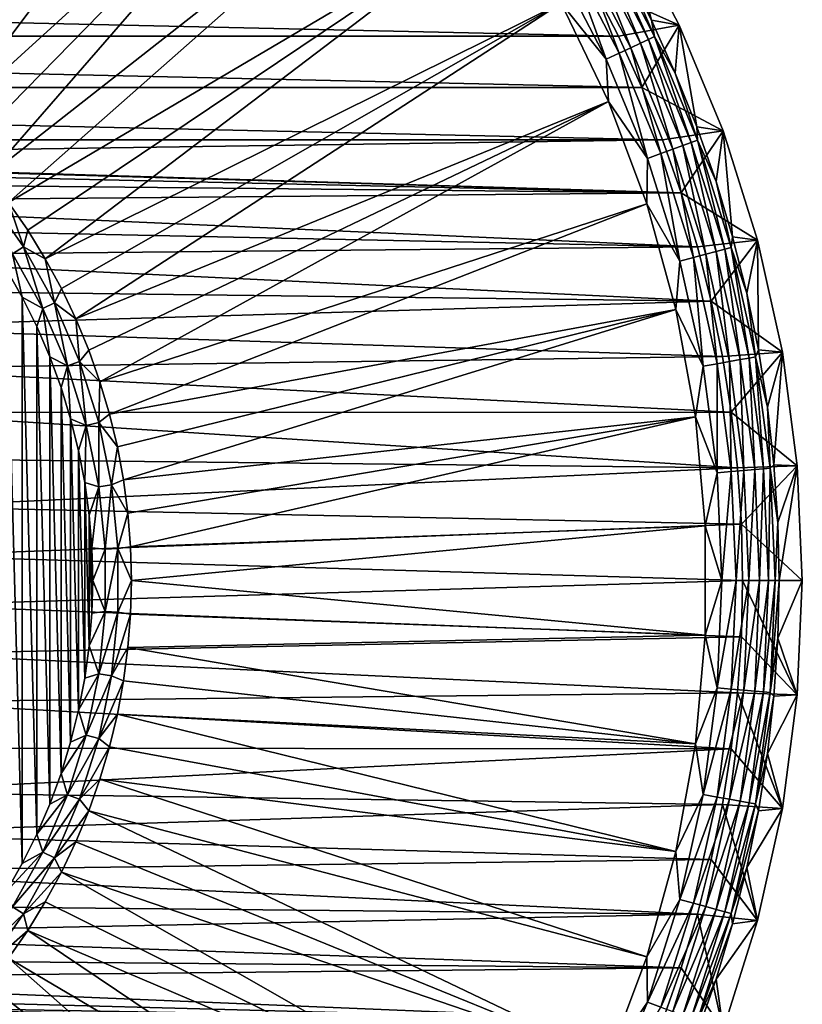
# Model space of a CAD drawing. Header units: metres. Extents: x -109 to 109, y -342 to 116.
# Tile 168 of 213: x -63 to -44, y 73 to 97. Entities that reach past the tile are written whole.
import ezdxf

# ---------------------------------------------------------------- set-up
doc = ezdxf.new("R2010")
doc.units = ezdxf.units.M
doc.layers.add('solid_505140_SW0001', color=7, linetype='CONTINUOUS')

msp = doc.modelspace()

# ---------------------------------------------------------------- linework, layer by layer
at = {"layer": 'solid_505140_SW0001'}
for points in [[(-61.047607, 109.46299, -253.347092), (-63.428154, 110.744011, -253.347092), (-68.549736, 97.370209, -248.168854)], [(-61.047607, 109.46299, -253.347092), (-68.549736, 97.370209, -248.168854), (-67.839951, 96.935257, -248.168854)], [(-61.047607, 109.46299, -253.347092), (-67.839951, 96.935257, -248.168854), (-67.153908, 96.463745, -248.168854)], [(-58.79147, 107.973724, -253.347092), (-61.047607, 109.46299, -253.347092), (-67.153908, 96.463745, -248.168854)], [(-58.79147, 107.973724, -253.347092), (-67.153908, 96.463745, -248.168854), (-66.493484, 95.956985, -248.168854)], [(-56.677921, 106.288231, -253.347092), (-58.79147, 107.973724, -253.347092), (-66.493484, 95.956985, -248.168854)], [(-56.677921, 106.288231, -253.347092), (-66.493484, 95.956985, -248.168854), (-65.860481, 95.416351, -248.168854)], [(-56.677921, 106.288231, -253.347092), (-65.860481, 95.416351, -248.168854), (-65.256645, 94.84333, -248.168854)], [(-54.723961, 104.420052, -253.347092), (-56.677921, 106.288231, -253.347092), (-65.256645, 94.84333, -248.168854)], [(-54.723961, 104.420052, -253.347092), (-65.256645, 94.84333, -248.168854), (-64.683624, 94.239487, -248.168854)], [(-54.723961, 104.420052, -253.347092), (-64.683624, 94.239487, -248.168854), (-64.14299, 93.606491, -248.168854)], [(-52.945316, 102.384232, -253.347092), (-54.723961, 104.420052, -253.347092), (-64.14299, 93.606491, -248.168854)], [(-52.945316, 102.384232, -253.347092), (-64.14299, 93.606491, -248.168854), (-63.63623, 92.94606, -248.168854)], [(-51.356319, 100.197166, -253.347092), (-52.945316, 102.384232, -253.347092), (-63.63623, 92.94606, -248.168854)], [(-51.356319, 100.197166, -253.347092), (-63.63623, 92.94606, -248.168854), (-63.164722, 92.26001, -248.168854)], [(-51.356319, 100.197166, -253.347092), (-63.164722, 92.26001, -248.168854), (-62.729771, 91.550232, -248.168854)], [(-49.969788, 97.876495, -253.347092), (-51.356319, 100.197166, -253.347092), (-62.729771, 91.550232, -248.168854)], [(-49.181351, 98.300499, -259), (-48.354156, 99.849968, -258.739532), (-47.045013, 97.335129, -258.739532)], [(-48.354156, 99.849968, -258.739532), (-48.384888, 98.72937, -255.49202), (-47.734425, 97.452759, -255.49202)], [(-47.045013, 97.335129, -258.739532), (-48.354156, 99.849968, -258.739532), (-47.734425, 97.452759, -255.49202)], [(-49.079628, 99.43116, -254.702332), (-49.268631, 99.322037, -254.344772), (-48.001991, 96.88884, -254.344772)], [(-48.938934, 99.51239, -255.088455), (-49.079628, 99.43116, -254.702332), (-47.804192, 96.981071, -254.702332)], [(-47.804192, 96.981071, -254.702332), (-49.079628, 99.43116, -254.702332), (-48.001991, 96.88884, -254.344772)], [(-47.656956, 97.049736, -255.088455), (-48.384888, 98.72937, -255.49202), (-48.938934, 99.51239, -255.088455)], [(-47.656956, 97.049736, -255.088455), (-48.938934, 99.51239, -255.088455), (-47.804192, 96.981071, -254.702332)], [(-49.50172, 99.187462, -254.023773), (-49.773674, 99.030449, -253.746521), (-48.530525, 96.64238, -253.746521)], [(-49.268631, 99.322037, -254.344772), (-49.50172, 99.187462, -254.023773), (-48.245922, 96.775093, -254.023773)], [(-48.245922, 96.775093, -254.023773), (-49.50172, 99.187462, -254.023773), (-48.530525, 96.64238, -253.746521)], [(-48.001991, 96.88884, -254.344772), (-49.268631, 99.322037, -254.344772), (-48.245922, 96.775093, -254.023773)], [(-49.773674, 99.030449, -253.746521), (-50.078407, 98.854515, -253.519211), (-48.84943, 96.493675, -253.519211)], [(-48.530525, 96.64238, -253.746521), (-49.773674, 99.030449, -253.746521), (-48.84943, 96.493675, -253.519211)], [(-48.84943, 96.493675, -253.519211), (-50.078407, 98.854515, -253.519211), (-49.969788, 97.876495, -253.347092)], [(-47.656956, 97.049736, -255.088455), (-47.734425, 97.452759, -255.49202), (-48.384888, 98.72937, -255.49202)], [(-48.54948, 97.060387, -259), (-104.450523, 97.060387, -259), (-103.818649, 98.300499, -259)], [(-48.54948, 97.060387, -259), (-103.818649, 98.300499, -259), (-49.181351, 98.300499, -259)], [(-48.54948, 97.060387, -259), (-49.181351, 98.300499, -259), (-47.045013, 97.335129, -258.739532)], [(-49.969788, 97.876495, -253.347092), (-62.729771, 91.550232, -248.168854), (-62.332558, 90.818657, -248.168854)], [(-49.969788, 97.876495, -253.347092), (-62.332558, 90.818657, -248.168854), (-61.974178, 90.067299, -248.168854)], [(-48.79686, 95.440887, -253.347092), (-49.969788, 97.876495, -253.347092), (-61.974178, 90.067299, -248.168854)], [(-48.84943, 96.493675, -253.519211), (-49.969788, 97.876495, -253.347092), (-48.79686, 95.440887, -253.347092)], [(-47.045013, 97.335129, -258.739532), (-47.734425, 97.452759, -255.49202), (-47.141888, 96.148254, -255.49202)], [(-47.656956, 97.049736, -255.088455), (-47.141888, 96.148254, -255.49202), (-47.734425, 97.452759, -255.49202)], [(-47.973667, 95.792648, -259), (-48.54948, 97.060387, -259), (-47.045013, 97.335129, -258.739532)], [(-47.973667, 95.792648, -259), (-47.045013, 97.335129, -258.739532), (-45.959969, 94.715591, -258.739532)], [(-47.045013, 97.335129, -258.739532), (-47.141888, 96.148254, -255.49202), (-46.608475, 94.818474, -255.49202)], [(-45.959969, 94.715591, -258.739532), (-47.045013, 97.335129, -258.739532), (-46.608475, 94.818474, -255.49202)], [(-47.973667, 95.792648, -259), (-105.026329, 95.792648, -259), (-104.450523, 97.060387, -259)], [(-47.973667, 95.792648, -259), (-104.450523, 97.060387, -259), (-48.54948, 97.060387, -259)], [(-47.804192, 96.981071, -254.702332), (-48.001991, 96.88884, -254.344772), (-46.952236, 94.354507, -254.344772)], [(-47.656956, 97.049736, -255.088455), (-47.804192, 96.981071, -254.702332), (-46.74715, 94.429153, -254.702332)], [(-46.74715, 94.429153, -254.702332), (-47.804192, 96.981071, -254.702332), (-46.952236, 94.354507, -254.344772)], [(-46.59449, 94.484718, -255.088455), (-47.141888, 96.148254, -255.49202), (-47.656956, 97.049736, -255.088455)], [(-46.59449, 94.484718, -255.088455), (-47.656956, 97.049736, -255.088455), (-46.74715, 94.429153, -254.702332)], [(-48.245922, 96.775093, -254.023773), (-48.530525, 96.64238, -253.746521), (-47.50024, 94.155052, -253.746521)], [(-48.001991, 96.88884, -254.344772), (-48.245922, 96.775093, -254.023773), (-47.205151, 94.262451, -254.023773)], [(-47.205151, 94.262451, -254.023773), (-48.245922, 96.775093, -254.023773), (-47.50024, 94.155052, -253.746521)], [(-46.952236, 94.354507, -254.344772), (-48.001991, 96.88884, -254.344772), (-47.205151, 94.262451, -254.023773)], [(-48.530525, 96.64238, -253.746521), (-48.84943, 96.493675, -253.519211), (-47.830894, 94.034698, -253.519211)], [(-47.830894, 94.034698, -253.519211), (-48.84943, 96.493675, -253.519211), (-48.79686, 95.440887, -253.347092)], [(-47.50024, 94.155052, -253.746521), (-48.530525, 96.64238, -253.746521), (-47.830894, 94.034698, -253.519211)], [(-46.59449, 94.484718, -255.088455), (-46.608475, 94.818474, -255.49202), (-47.141888, 96.148254, -255.49202)], [(-47.455353, 94.500549, -259), (-105.544647, 94.500549, -259), (-105.026329, 95.792648, -259)], [(-47.455353, 94.500549, -259), (-105.026329, 95.792648, -259), (-47.973667, 95.792648, -259)], [(-47.455353, 94.500549, -259), (-47.973667, 95.792648, -259), (-45.959969, 94.715591, -258.739532)], [(-48.79686, 95.440887, -253.347092), (-61.974178, 90.067299, -248.168854), (-61.655613, 89.29821, -248.168854)], [(-48.79686, 95.440887, -253.347092), (-61.655613, 89.29821, -248.168854), (-61.377739, 88.513512, -248.168854)], [(-47.846973, 92.909927, -253.347092), (-48.79686, 95.440887, -253.347092), (-61.377739, 88.513512, -248.168854)], [(-47.830894, 94.034698, -253.519211), (-48.79686, 95.440887, -253.347092), (-47.846973, 92.909927, -253.347092)], [(-45.959969, 94.715591, -258.739532), (-46.608475, 94.818474, -255.49202), (-46.135258, 93.466095, -255.49202)], [(-46.59449, 94.484718, -255.088455), (-46.135258, 93.466095, -255.49202), (-46.608475, 94.818474, -255.49202)], [(-47.455353, 94.500549, -259), (-76.5, 94.077499, -259), (-105.544647, 94.500549, -259)], [(-46.995686, 93.18689, -259), (-76.5, 94.077499, -259), (-47.455353, 94.500549, -259)], [(-46.995686, 93.18689, -259), (-47.455353, 94.500549, -259), (-45.959969, 94.715591, -258.739532)], [(-46.995686, 93.18689, -259), (-45.959969, 94.715591, -258.739532), (-45.107407, 92.011597, -258.739532)], [(-45.959969, 94.715591, -258.739532), (-46.135258, 93.466095, -255.49202), (-45.723194, 92.093849, -255.49202)], [(-45.107407, 92.011597, -258.739532), (-45.959969, 94.715591, -258.739532), (-45.723194, 92.093849, -255.49202)], [(-47.205151, 94.262451, -254.023773), (-47.50024, 94.155052, -253.746521), (-46.690659, 91.587387, -253.746521)], [(-46.952236, 94.354507, -254.344772), (-47.205151, 94.262451, -254.023773), (-46.387333, 91.668663, -254.023773)], [(-46.387333, 91.668663, -254.023773), (-47.205151, 94.262451, -254.023773), (-46.690659, 91.587387, -253.746521)], [(-46.74715, 94.429153, -254.702332), (-46.952236, 94.354507, -254.344772), (-46.127357, 91.738327, -254.344772)], [(-46.127357, 91.738327, -254.344772), (-46.952236, 94.354507, -254.344772), (-46.387333, 91.668663, -254.023773)], [(-46.59449, 94.484718, -255.088455), (-46.74715, 94.429153, -254.702332), (-45.916546, 91.794815, -254.702332)], [(-45.916546, 91.794815, -254.702332), (-46.74715, 94.429153, -254.702332), (-46.127357, 91.738327, -254.344772)], [(-45.759624, 91.836861, -255.088455), (-46.135258, 93.466095, -255.49202), (-46.59449, 94.484718, -255.088455)], [(-45.759624, 91.836861, -255.088455), (-46.59449, 94.484718, -255.088455), (-45.916546, 91.794815, -254.702332)], [(-46.995686, 93.18689, -259), (-75.283592, 94.006645, -259), (-76.5, 94.077499, -259)], [(-46.995686, 93.18689, -259), (-74.083763, 93.795082, -259), (-75.283592, 94.006645, -259)], [(-47.030544, 91.496315, -253.519211), (-47.830894, 94.034698, -253.519211), (-47.846973, 92.909927, -253.347092)], [(-47.50024, 94.155052, -253.746521), (-47.830894, 94.034698, -253.519211), (-47.030544, 91.496315, -253.519211)], [(-46.690659, 91.587387, -253.746521), (-47.50024, 94.155052, -253.746521), (-47.030544, 91.496315, -253.519211)], [(-46.995686, 93.18689, -259), (-72.916481, 93.445633, -259), (-74.083763, 93.795082, -259)], [(-46.995686, 93.18689, -259), (-71.797668, 92.963013, -259), (-72.916481, 93.445633, -259)], [(-45.759624, 91.836861, -255.088455), (-45.723194, 92.093849, -255.49202), (-46.135258, 93.466095, -255.49202)], [(-46.595181, 91.853195, -259), (-71.797668, 92.963013, -259), (-46.995686, 93.18689, -259)], [(-63.270596, 91.845955, -248.075546), (-63.63623, 92.94606, -248.168854), (-64.172699, 93.142044, -248.075546)], [(-63.270596, 91.845955, -248.075546), (-64.172699, 93.142044, -248.075546), (-63.542995, 91.676163, -248.018936)], [(-46.595181, 91.853195, -259), (-46.995686, 93.18689, -259), (-45.107407, 92.011597, -258.739532)], [(-46.595181, 91.853195, -259), (-70.742561, 92.353844, -259), (-71.797668, 92.963013, -259)], [(-63.270596, 91.845955, -248.075546), (-63.164722, 92.26001, -248.168854), (-63.63623, 92.94606, -248.168854)], [(-47.846973, 92.909927, -253.347092), (-61.377739, 88.513512, -248.168854), (-61.141308, 87.71534, -248.168854)], [(-47.127789, 90.304008, -253.347092), (-47.846973, 92.909927, -253.347092), (-61.141308, 87.71534, -248.168854)], [(-47.030544, 91.496315, -253.519211), (-47.846973, 92.909927, -253.347092), (-47.127789, 90.304008, -253.347092)], [(-46.595181, 91.853195, -259), (-69.76519, 91.626228, -259), (-70.742561, 92.353844, -259)], [(-63.270596, 91.845955, -248.075546), (-62.729771, 91.550232, -248.168854), (-63.164722, 92.26001, -248.168854)], [(-45.759624, 91.836861, -255.088455), (-45.373108, 90.704498, -255.49202), (-45.723194, 92.093849, -255.49202)], [(-45.107407, 92.011597, -258.739532), (-45.723194, 92.093849, -255.49202), (-45.373108, 90.704498, -255.49202)], [(-46.254955, 90.50293, -259), (-69.76519, 91.626228, -259), (-46.595181, 91.853195, -259)], [(-63.270596, 91.845955, -248.075546), (-63.542995, 91.676163, -248.018936), (-62.792419, 90.323891, -248.018936)], [(-62.504242, 90.465248, -248.075546), (-62.729771, 91.550232, -248.168854), (-63.270596, 91.845955, -248.075546)], [(-62.504242, 90.465248, -248.075546), (-63.270596, 91.845955, -248.075546), (-62.792419, 90.323891, -248.018936)], [(-46.254955, 90.50293, -259), (-46.595181, 91.853195, -259), (-45.107407, 92.011597, -258.739532)], [(-46.254955, 90.50293, -259), (-45.107407, 92.011597, -258.739532), (-44.493755, 89.243607, -258.739532)], [(-45.759624, 91.836861, -255.088455), (-45.916546, 91.794815, -254.702332), (-45.318703, 89.098106, -254.702332)], [(-45.15871, 89.126312, -255.088455), (-45.373108, 90.704498, -255.49202), (-45.759624, 91.836861, -255.088455)], [(-45.15871, 89.126312, -255.088455), (-45.759624, 91.836861, -255.088455), (-45.318703, 89.098106, -254.702332)], [(-45.107407, 92.011597, -258.739532), (-45.373108, 90.704498, -255.49202), (-45.085709, 89.300842, -255.49202)], [(-44.493755, 89.243607, -258.739532), (-45.107407, 92.011597, -258.739532), (-45.085709, 89.300842, -255.49202)], [(-46.254955, 90.50293, -259), (-68.878914, 90.790062, -259), (-69.76519, 91.626228, -259)], [(-63.542995, 91.676163, -248.018936), (-63.697292, 91.305763, -248), (-63.298748, 90.601074, -248)], [(-62.792419, 90.323891, -248.018936), (-63.542995, 91.676163, -248.018936), (-63.298748, 90.601074, -248)], [(-46.690659, 91.587387, -253.746521), (-47.030544, 91.496315, -253.519211), (-46.454475, 88.897835, -253.519211)], [(-46.387333, 91.668663, -254.023773), (-46.690659, 91.587387, -253.746521), (-46.107944, 88.958939, -253.746521)], [(-46.107944, 88.958939, -253.746521), (-46.690659, 91.587387, -253.746521), (-46.454475, 88.897835, -253.519211)], [(-46.127357, 91.738327, -254.344772), (-46.387333, 91.668663, -254.023773), (-45.798691, 89.013466, -254.023773)], [(-45.798691, 89.013466, -254.023773), (-46.387333, 91.668663, -254.023773), (-46.107944, 88.958939, -253.746521)], [(-45.916546, 91.794815, -254.702332), (-46.127357, 91.738327, -254.344772), (-45.53363, 89.060204, -254.344772)], [(-45.53363, 89.060204, -254.344772), (-46.127357, 91.738327, -254.344772), (-45.798691, 89.013466, -254.023773)], [(-45.318703, 89.098106, -254.702332), (-45.916546, 91.794815, -254.702332), (-45.53363, 89.060204, -254.344772)], [(-62.504242, 90.465248, -248.075546), (-62.332558, 90.818657, -248.168854), (-62.729771, 91.550232, -248.168854)], [(-46.454475, 88.897835, -253.519211), (-47.030544, 91.496315, -253.519211), (-47.127789, 90.304008, -253.347092)], [(-63.697334, 75.894165, -248), (-63.298786, 76.598854, -248), (-63.697292, 91.305763, -248)], [(-63.298786, 76.598854, -248), (-63.298748, 90.601074, -248), (-63.697292, 91.305763, -248)], [(-46.254955, 90.50293, -259), (-68.095787, 89.856758, -259), (-68.878914, 90.790062, -259)], [(-63.298786, 76.598854, -248), (-62.939014, 77.324036, -248), (-63.298748, 90.601074, -248)], [(-62.939014, 77.324036, -248), (-62.93898, 89.875893, -248), (-63.298748, 90.601074, -248)], [(-62.792419, 90.323891, -248.018936), (-63.298748, 90.601074, -248), (-62.93898, 89.875893, -248)], [(-62.504242, 90.465248, -248.075546), (-61.974178, 90.067299, -248.168854), (-62.332558, 90.818657, -248.168854)], [(-45.15871, 89.126312, -255.088455), (-45.085709, 89.300842, -255.49202), (-45.373108, 90.704498, -255.49202)], [(-45.975777, 89.139435, -259), (-68.095787, 89.856758, -259), (-46.254955, 90.50293, -259)], [(-62.504242, 90.465248, -248.075546), (-62.792419, 90.323891, -248.018936), (-62.182507, 88.902618, -248.018936)], [(-61.881504, 89.014099, -248.075546), (-61.974178, 90.067299, -248.168854), (-62.504242, 90.465248, -248.075546)], [(-61.881504, 89.014099, -248.075546), (-62.504242, 90.465248, -248.075546), (-62.182507, 88.902618, -248.018936)], [(-45.975777, 89.139435, -259), (-46.254955, 90.50293, -259), (-44.493755, 89.243607, -258.739532)], [(-62.792419, 90.323891, -248.018936), (-62.93898, 89.875893, -248), (-62.61903, 89.132324, -248)], [(-62.182507, 88.902618, -248.018936), (-62.792419, 90.323891, -248.018936), (-62.61903, 89.132324, -248)], [(-47.127789, 90.304008, -253.347092), (-61.141308, 87.71534, -248.168854), (-60.946976, 86.905891, -248.168854)], [(-47.127789, 90.304008, -253.347092), (-60.946976, 86.905891, -248.168854), (-60.795277, 86.087379, -248.168854)], [(-46.645088, 87.644119, -253.347092), (-47.127789, 90.304008, -253.347092), (-60.795277, 86.087379, -248.168854)], [(-46.454475, 88.897835, -253.519211), (-47.127789, 90.304008, -253.347092), (-46.645088, 87.644119, -253.347092)], [(-62.939014, 77.324036, -248), (-62.619061, 78.067596, -248), (-62.93898, 89.875893, -248)], [(-62.619061, 78.067596, -248), (-62.61903, 89.132324, -248), (-62.93898, 89.875893, -248)], [(-61.881504, 89.014099, -248.075546), (-61.655613, 89.29821, -248.168854), (-61.974178, 90.067299, -248.168854)], [(-45.975777, 89.139435, -259), (-67.426216, 88.838753, -259), (-68.095787, 89.856758, -259)], [(-45.757988, 87.764259, -259), (-67.426216, 88.838753, -259), (-45.975777, 89.139435, -259)], [(-62.619061, 78.067596, -248), (-62.339844, 78.827377, -248), (-62.61903, 89.132324, -248)], [(-62.339844, 78.827377, -248), (-62.339817, 88.372543, -248), (-62.61903, 89.132324, -248)], [(-62.182507, 88.902618, -248.018936), (-62.61903, 89.132324, -248), (-62.339817, 88.372543, -248)], [(-61.881504, 89.014099, -248.075546), (-61.377739, 88.513512, -248.168854), (-61.655613, 89.29821, -248.168854)], [(-45.757988, 87.764259, -259), (-45.975777, 89.139435, -259), (-44.493755, 89.243607, -258.739532)], [(-45.757988, 87.764259, -259), (-44.493755, 89.243607, -258.739532), (-44.123669, 86.43251, -258.739532)], [(-45.15871, 89.126312, -255.088455), (-44.861572, 87.885712, -255.49202), (-45.085709, 89.300842, -255.49202)], [(-44.493755, 89.243607, -258.739532), (-45.085709, 89.300842, -255.49202), (-44.861572, 87.885712, -255.49202)], [(-44.493755, 89.243607, -258.739532), (-44.861572, 87.885712, -255.49202), (-44.701153, 86.461952, -255.49202)], [(-44.123669, 86.43251, -258.739532), (-44.493755, 89.243607, -258.739532), (-44.701153, 86.461952, -255.49202)], [(-62.182507, 88.902618, -248.018936), (-62.339817, 88.372543, -248), (-62.10215, 87.598747, -248)], [(-61.881504, 89.014099, -248.075546), (-62.182507, 88.902618, -248.018936), (-61.719505, 87.426933, -248.018936)], [(-61.719505, 87.426933, -248.018936), (-62.182507, 88.902618, -248.018936), (-62.10215, 87.598747, -248)], [(-61.408772, 87.507393, -248.075546), (-61.377739, 88.513512, -248.168854), (-61.881504, 89.014099, -248.075546)], [(-61.408772, 87.507393, -248.075546), (-61.881504, 89.014099, -248.075546), (-61.719505, 87.426933, -248.018936)], [(-46.107071, 86.259033, -253.519211), (-46.454475, 88.897835, -253.519211), (-46.645088, 87.644119, -253.347092)], [(-46.107944, 88.958939, -253.746521), (-46.454475, 88.897835, -253.519211), (-46.107071, 86.259033, -253.519211)], [(-45.798691, 89.013466, -254.023773), (-46.107944, 88.958939, -253.746521), (-45.756535, 86.289703, -253.746521)], [(-45.756535, 86.289703, -253.746521), (-46.107944, 88.958939, -253.746521), (-46.107071, 86.259033, -253.519211)], [(-45.53363, 89.060204, -254.344772), (-45.798691, 89.013466, -254.023773), (-45.443703, 86.317078, -254.023773)], [(-45.443703, 86.317078, -254.023773), (-45.798691, 89.013466, -254.023773), (-45.756535, 86.289703, -253.746521)], [(-45.318703, 89.098106, -254.702332), (-45.53363, 89.060204, -254.344772), (-45.175579, 86.34053, -254.344772)], [(-45.175579, 86.34053, -254.344772), (-45.53363, 89.060204, -254.344772), (-45.443703, 86.317078, -254.023773)], [(-45.15871, 89.126312, -255.088455), (-45.318703, 89.098106, -254.702332), (-44.958164, 86.35955, -254.702332)], [(-44.958164, 86.35955, -254.702332), (-45.318703, 89.098106, -254.702332), (-45.175579, 86.34053, -254.344772)], [(-44.796326, 86.373711, -255.088455), (-44.861572, 87.885712, -255.49202), (-45.15871, 89.126312, -255.088455)], [(-44.796326, 86.373711, -255.088455), (-45.15871, 89.126312, -255.088455), (-44.958164, 86.35955, -254.702332)], [(-45.757988, 87.764259, -259), (-66.879379, 87.749886, -259), (-67.426216, 88.838753, -259)], [(-61.408772, 87.507393, -248.075546), (-61.141308, 87.71534, -248.168854), (-61.377739, 88.513512, -248.168854)], [(-62.339844, 78.827377, -248), (-62.102173, 79.601173, -248), (-62.339817, 88.372543, -248)], [(-62.102173, 79.601173, -248), (-62.10215, 87.598747, -248), (-62.339817, 88.372543, -248)], [(-45.602089, 86.380768, -259), (-66.879379, 87.749886, -259), (-45.757988, 87.764259, -259)], [(-45.602089, 86.380768, -259), (-66.462685, 86.605019, -259), (-66.879379, 87.749886, -259)], [(-61.408772, 87.507393, -248.075546), (-60.946976, 86.905891, -248.168854), (-61.141308, 87.71534, -248.168854)], [(-45.602089, 86.380768, -259), (-45.757988, 87.764259, -259), (-44.123669, 86.43251, -258.739532)], [(-44.796326, 86.373711, -255.088455), (-44.701153, 86.461952, -255.49202), (-44.861572, 87.885712, -255.49202)], [(-62.102173, 79.601173, -248), (-61.906742, 80.386749, -248), (-62.10215, 87.598747, -248)], [(-61.906742, 80.386749, -248), (-61.906727, 86.813164, -248), (-62.10215, 87.598747, -248)], [(-61.719505, 87.426933, -248.018936), (-62.10215, 87.598747, -248), (-61.906727, 86.813164, -248)], [(-61.408772, 87.507393, -248.075546), (-61.719505, 87.426933, -248.018936), (-61.408176, 85.91198, -248.018936)], [(-61.090897, 85.960587, -248.075546), (-60.946976, 86.905891, -248.168854), (-61.408772, 87.507393, -248.075546)], [(-61.090897, 85.960587, -248.075546), (-61.408772, 87.507393, -248.075546), (-61.408176, 85.91198, -248.018936)], [(-46.645088, 87.644119, -253.347092), (-60.795277, 86.087379, -248.168854), (-60.686619, 85.262047, -248.168854)], [(-46.645088, 87.644119, -253.347092), (-60.686619, 85.262047, -248.168854), (-60.621307, 84.432159, -248.168854)], [(-46.402763, 84.951675, -253.347092), (-46.645088, 87.644119, -253.347092), (-60.621307, 84.432159, -248.168854)], [(-46.107071, 86.259033, -253.519211), (-46.645088, 87.644119, -253.347092), (-46.402763, 84.951675, -253.347092)], [(-61.719505, 87.426933, -248.018936), (-61.906727, 86.813164, -248), (-61.75412, 86.018097, -248)], [(-61.408176, 85.91198, -248.018936), (-61.719505, 87.426933, -248.018936), (-61.75412, 86.018097, -248)], [(-61.906742, 80.386749, -248), (-61.754135, 81.181824, -248), (-61.906727, 86.813164, -248)], [(-61.754135, 81.181824, -248), (-61.75412, 86.018097, -248), (-61.906727, 86.813164, -248)], [(-61.090897, 85.960587, -248.075546), (-60.795277, 86.087379, -248.168854), (-60.946976, 86.905891, -248.168854)], [(-45.602089, 86.380768, -259), (-66.181679, 85.419395, -259), (-66.462685, 86.605019, -259)], [(-44.796326, 86.373711, -255.088455), (-44.604771, 85.032417, -255.49202), (-44.701153, 86.461952, -255.49202)], [(-44.123669, 86.43251, -258.739532), (-44.701153, 86.461952, -255.49202), (-44.604771, 85.032417, -255.49202)], [(-45.508469, 84.992157, -259), (-66.181679, 85.419395, -259), (-45.602089, 86.380768, -259)], [(-45.990974, 83.599998, -253.519211), (-46.107071, 86.259033, -253.519211), (-46.402763, 84.951675, -253.347092)], [(-45.756535, 86.289703, -253.746521), (-46.107071, 86.259033, -253.519211), (-45.990974, 83.599998, -253.519211)], [(-45.639099, 83.599998, -253.746521), (-45.756535, 86.289703, -253.746521), (-45.990974, 83.599998, -253.519211)], [(-45.443703, 86.317078, -254.023773), (-45.756535, 86.289703, -253.746521), (-45.639099, 83.599998, -253.746521)], [(-45.325073, 83.599998, -254.023773), (-45.443703, 86.317078, -254.023773), (-45.639099, 83.599998, -253.746521)], [(-45.508469, 84.992157, -259), (-45.602089, 86.380768, -259), (-44.123669, 86.43251, -258.739532)], [(-45.508469, 84.992157, -259), (-44.123669, 86.43251, -258.739532), (-44, 83.599998, -258.739532)], [(-45.175579, 86.34053, -254.344772), (-45.443703, 86.317078, -254.023773), (-45.325073, 83.599998, -254.023773)], [(-45.055923, 83.599998, -254.344772), (-45.175579, 86.34053, -254.344772), (-45.325073, 83.599998, -254.023773)], [(-44.958164, 86.35955, -254.702332), (-45.175579, 86.34053, -254.344772), (-45.055923, 83.599998, -254.344772)], [(-44.837681, 83.599998, -254.702332), (-44.958164, 86.35955, -254.702332), (-45.055923, 83.599998, -254.344772)], [(-44.796326, 86.373711, -255.088455), (-44.958164, 86.35955, -254.702332), (-44.837681, 83.599998, -254.702332)], [(-44.67522, 83.599998, -255.088455), (-44.796326, 86.373711, -255.088455), (-44.837681, 83.599998, -254.702332)], [(-44.67522, 83.599998, -255.088455), (-44.604771, 85.032417, -255.49202), (-44.796326, 86.373711, -255.088455)], [(-44.123669, 86.43251, -258.739532), (-44.604771, 85.032417, -255.49202), (-44.572624, 83.599998, -255.49202)], [(-44, 83.599998, -258.739532), (-44.123669, 86.43251, -258.739532), (-44.572624, 83.599998, -255.49202)], [(-61.754135, 81.181824, -248), (-61.644817, 81.983963, -248), (-61.75412, 86.018097, -248)], [(-61.644817, 81.983963, -248), (-61.644806, 85.21595, -248), (-61.75412, 86.018097, -248)], [(-61.408176, 85.91198, -248.018936), (-61.75412, 86.018097, -248), (-61.644806, 85.21595, -248)], [(-61.090897, 85.960587, -248.075546), (-60.686619, 85.262047, -248.168854), (-60.795277, 86.087379, -248.168854)], [(-61.408176, 85.91198, -248.018936), (-61.644806, 85.21595, -248), (-61.579098, 84.409126, -248)], [(-61.251709, 84.373306, -248.018936), (-61.408176, 85.91198, -248.018936), (-61.579098, 84.409126, -248)], [(-61.090897, 85.960587, -248.075546), (-61.408176, 85.91198, -248.018936), (-61.251709, 84.373306, -248.018936)], [(-60.931137, 84.389565, -248.075546), (-61.090897, 85.960587, -248.075546), (-61.251709, 84.373306, -248.018936)], [(-60.931137, 84.389565, -248.075546), (-60.686619, 85.262047, -248.168854), (-61.090897, 85.960587, -248.075546)], [(-45.508469, 84.992157, -259), (-66.04023, 84.209167, -259), (-66.181679, 85.419395, -259)], [(-60.931137, 84.389565, -248.075546), (-60.621307, 84.432159, -248.168854), (-60.686619, 85.262047, -248.168854)], [(-45.477211, 83.599998, -259), (-66.04023, 84.209167, -259), (-45.508469, 84.992157, -259)], [(-61.644817, 81.983963, -248), (-61.579102, 82.790787, -248), (-61.644806, 85.21595, -248)], [(-61.579102, 82.790787, -248), (-61.579098, 84.409126, -248), (-61.644806, 85.21595, -248)], [(-45.477211, 83.599998, -259), (-45.508469, 84.992157, -259), (-44, 83.599998, -258.739532)], [(-44.67522, 83.599998, -255.088455), (-44.572624, 83.599998, -255.49202), (-44.604771, 85.032417, -255.49202)], [(-46.402763, 84.951675, -253.347092), (-60.621307, 84.432159, -248.168854), (-60.599514, 83.599991, -248.168854)], [(-46.402763, 82.248329, -253.347092), (-46.402763, 84.951675, -253.347092), (-60.599514, 83.599991, -248.168854)], [(-45.990974, 83.599998, -253.519211), (-46.402763, 84.951675, -253.347092), (-46.402763, 82.248329, -253.347092)], [(-61.579102, 82.790787, -248), (-61.557178, 83.59996, -248), (-61.579098, 84.409126, -248)], [(-61.251709, 84.373306, -248.018936), (-61.579098, 84.409126, -248), (-61.557178, 83.59996, -248)], [(-61.251709, 82.826691, -248.018936), (-61.251709, 84.373306, -248.018936), (-61.557178, 83.59996, -248)], [(-60.931137, 84.389565, -248.075546), (-61.251709, 84.373306, -248.018936), (-61.251709, 82.826691, -248.018936)], [(-60.931137, 82.81044, -248.075546), (-60.931137, 84.389565, -248.075546), (-61.251709, 82.826691, -248.018936)], [(-60.931137, 84.389565, -248.075546), (-60.599514, 83.599991, -248.168854), (-60.621307, 84.432159, -248.168854)], [(-60.931137, 82.81044, -248.075546), (-60.599514, 83.599991, -248.168854), (-60.931137, 84.389565, -248.075546)], [(-45.477211, 83.599998, -259), (-66.04023, 82.990829, -259), (-66.04023, 84.209167, -259)], [(-45.508469, 82.207848, -259), (-66.04023, 82.990829, -259), (-45.477211, 83.599998, -259)], [(-61.251709, 82.826691, -248.018936), (-61.557178, 83.59996, -248), (-61.579102, 82.790787, -248)], [(-60.931137, 82.81044, -248.075546), (-60.621307, 82.76783, -248.168854), (-60.599514, 83.599991, -248.168854)], [(-46.402763, 82.248329, -253.347092), (-60.599514, 83.599991, -248.168854), (-60.621307, 82.76783, -248.168854)], [(-46.107071, 80.940964, -253.519211), (-45.990974, 83.599998, -253.519211), (-46.402763, 82.248329, -253.347092)], [(-45.639099, 83.599998, -253.746521), (-45.990974, 83.599998, -253.519211), (-46.107071, 80.940964, -253.519211)], [(-45.756535, 80.910294, -253.746521), (-45.639099, 83.599998, -253.746521), (-46.107071, 80.940964, -253.519211)], [(-45.325073, 83.599998, -254.023773), (-45.639099, 83.599998, -253.746521), (-45.756535, 80.910294, -253.746521)], [(-45.443703, 80.882927, -254.023773), (-45.325073, 83.599998, -254.023773), (-45.756535, 80.910294, -253.746521)], [(-45.508469, 82.207848, -259), (-45.477211, 83.599998, -259), (-44.123669, 80.767494, -258.739532)], [(-45.477211, 83.599998, -259), (-44, 83.599998, -258.739532), (-44.123669, 80.767494, -258.739532)], [(-45.055923, 83.599998, -254.344772), (-45.325073, 83.599998, -254.023773), (-45.443703, 80.882927, -254.023773)], [(-45.175579, 80.859467, -254.344772), (-45.055923, 83.599998, -254.344772), (-45.443703, 80.882927, -254.023773)], [(-44.837681, 83.599998, -254.702332), (-45.055923, 83.599998, -254.344772), (-45.175579, 80.859467, -254.344772)], [(-44.958164, 80.840446, -254.702332), (-44.837681, 83.599998, -254.702332), (-45.175579, 80.859467, -254.344772)], [(-44.67522, 83.599998, -255.088455), (-44.837681, 83.599998, -254.702332), (-44.958164, 80.840446, -254.702332)], [(-44.796326, 80.826286, -255.088455), (-44.67522, 83.599998, -255.088455), (-44.958164, 80.840446, -254.702332)], [(-44.796326, 80.826286, -255.088455), (-44.604771, 82.16758, -255.49202), (-44.572624, 83.599998, -255.49202)], [(-44.796326, 80.826286, -255.088455), (-44.572624, 83.599998, -255.49202), (-44.67522, 83.599998, -255.088455)], [(-44, 83.599998, -258.739532), (-44.572624, 83.599998, -255.49202), (-44.604771, 82.16758, -255.49202)], [(-44.123669, 80.767494, -258.739532), (-44, 83.599998, -258.739532), (-44.604771, 82.16758, -255.49202)], [(-45.508469, 82.207848, -259), (-66.181679, 81.780602, -259), (-66.04023, 82.990829, -259)], [(-61.251709, 82.826691, -248.018936), (-61.579102, 82.790787, -248), (-61.644817, 81.983963, -248)], [(-61.408176, 81.288017, -248.018936), (-61.251709, 82.826691, -248.018936), (-61.644817, 81.983963, -248)], [(-60.931137, 82.81044, -248.075546), (-61.251709, 82.826691, -248.018936), (-61.408176, 81.288017, -248.018936)], [(-61.090897, 81.23941, -248.075546), (-60.931137, 82.81044, -248.075546), (-61.408176, 81.288017, -248.018936)], [(-61.090897, 81.23941, -248.075546), (-60.621307, 82.76783, -248.168854), (-60.931137, 82.81044, -248.075546)], [(-61.090897, 81.23941, -248.075546), (-60.686619, 81.937943, -248.168854), (-60.621307, 82.76783, -248.168854)], [(-46.402763, 82.248329, -253.347092), (-60.621307, 82.76783, -248.168854), (-60.686619, 81.937943, -248.168854)], [(-45.602089, 80.819229, -259), (-66.181679, 81.780602, -259), (-45.508469, 82.207848, -259)], [(-46.645088, 79.555878, -253.347092), (-46.402763, 82.248329, -253.347092), (-60.686619, 81.937943, -248.168854)], [(-46.107071, 80.940964, -253.519211), (-46.402763, 82.248329, -253.347092), (-46.645088, 79.555878, -253.347092)], [(-45.602089, 80.819229, -259), (-45.508469, 82.207848, -259), (-44.123669, 80.767494, -258.739532)], [(-44.796326, 80.826286, -255.088455), (-44.701153, 80.738052, -255.49202), (-44.604771, 82.16758, -255.49202)], [(-44.123669, 80.767494, -258.739532), (-44.604771, 82.16758, -255.49202), (-44.701153, 80.738052, -255.49202)], [(-61.408176, 81.288017, -248.018936), (-61.644817, 81.983963, -248), (-61.754135, 81.181824, -248)], [(-61.090897, 81.23941, -248.075546), (-60.795277, 81.11261, -248.168854), (-60.686619, 81.937943, -248.168854)], [(-46.645088, 79.555878, -253.347092), (-60.686619, 81.937943, -248.168854), (-60.795277, 81.11261, -248.168854)], [(-45.602089, 80.819229, -259), (-66.462685, 80.594978, -259), (-66.181679, 81.780602, -259)], [(-61.408176, 81.288017, -248.018936), (-61.754135, 81.181824, -248), (-61.906742, 80.386749, -248)], [(-61.719505, 79.773064, -248.018936), (-61.408176, 81.288017, -248.018936), (-61.906742, 80.386749, -248)], [(-61.090897, 81.23941, -248.075546), (-61.408176, 81.288017, -248.018936), (-61.719505, 79.773064, -248.018936)], [(-61.408772, 79.692612, -248.075546), (-61.090897, 81.23941, -248.075546), (-61.719505, 79.773064, -248.018936)], [(-61.408772, 79.692612, -248.075546), (-60.795277, 81.11261, -248.168854), (-61.090897, 81.23941, -248.075546)], [(-61.408772, 79.692612, -248.075546), (-60.94698, 80.294098, -248.168854), (-60.795277, 81.11261, -248.168854)], [(-46.645088, 79.555878, -253.347092), (-60.795277, 81.11261, -248.168854), (-60.94698, 80.294098, -248.168854)], [(-46.454475, 78.302162, -253.519211), (-46.107071, 80.940964, -253.519211), (-46.645088, 79.555878, -253.347092)], [(-45.756535, 80.910294, -253.746521), (-46.107071, 80.940964, -253.519211), (-46.454475, 78.302162, -253.519211)], [(-46.107944, 78.241058, -253.746521), (-45.756535, 80.910294, -253.746521), (-46.454475, 78.302162, -253.519211)], [(-45.443703, 80.882927, -254.023773), (-45.756535, 80.910294, -253.746521), (-46.107944, 78.241058, -253.746521)], [(-45.798691, 78.186531, -254.023773), (-45.443703, 80.882927, -254.023773), (-46.107944, 78.241058, -253.746521)], [(-45.175579, 80.859467, -254.344772), (-45.443703, 80.882927, -254.023773), (-45.798691, 78.186531, -254.023773)], [(-45.53363, 78.139793, -254.344772), (-45.175579, 80.859467, -254.344772), (-45.798691, 78.186531, -254.023773)], [(-44.958164, 80.840446, -254.702332), (-45.175579, 80.859467, -254.344772), (-45.53363, 78.139793, -254.344772)], [(-45.757988, 79.435738, -259), (-66.462685, 80.594978, -259), (-45.602089, 80.819229, -259)], [(-45.757988, 79.435738, -259), (-45.602089, 80.819229, -259), (-44.493755, 77.95639, -258.739532)], [(-45.602089, 80.819229, -259), (-44.123669, 80.767494, -258.739532), (-44.493755, 77.95639, -258.739532)], [(-45.318703, 78.101898, -254.702332), (-44.958164, 80.840446, -254.702332), (-45.53363, 78.139793, -254.344772)], [(-44.796326, 80.826286, -255.088455), (-44.958164, 80.840446, -254.702332), (-45.318703, 78.101898, -254.702332)], [(-45.15871, 78.073685, -255.088455), (-44.796326, 80.826286, -255.088455), (-45.318703, 78.101898, -254.702332)], [(-45.15871, 78.073685, -255.088455), (-44.701153, 80.738052, -255.49202), (-44.796326, 80.826286, -255.088455)], [(-45.15871, 78.073685, -255.088455), (-44.861572, 79.314285, -255.49202), (-44.701153, 80.738052, -255.49202)], [(-44.123669, 80.767494, -258.739532), (-44.701153, 80.738052, -255.49202), (-44.861572, 79.314285, -255.49202)], [(-44.493755, 77.95639, -258.739532), (-44.123669, 80.767494, -258.739532), (-44.861572, 79.314285, -255.49202)], [(-45.757988, 79.435738, -259), (-66.879379, 79.450119, -259), (-66.462685, 80.594978, -259)], [(-61.719505, 79.773064, -248.018936), (-61.906742, 80.386749, -248), (-62.102173, 79.601173, -248)], [(-61.408772, 79.692612, -248.075546), (-61.141312, 79.48465, -248.168854), (-60.94698, 80.294098, -248.168854)], [(-47.127789, 76.895996, -253.347092), (-60.94698, 80.294098, -248.168854), (-61.141312, 79.48465, -248.168854)], [(-47.127789, 76.895996, -253.347092), (-46.645088, 79.555878, -253.347092), (-60.94698, 80.294098, -248.168854)], [(-61.719505, 79.773064, -248.018936), (-62.102173, 79.601173, -248), (-62.339844, 78.827377, -248)], [(-62.182507, 78.297379, -248.018936), (-61.719505, 79.773064, -248.018936), (-62.339844, 78.827377, -248)], [(-61.408772, 79.692612, -248.075546), (-61.719505, 79.773064, -248.018936), (-62.182507, 78.297379, -248.018936)], [(-61.881504, 78.185905, -248.075546), (-61.408772, 79.692612, -248.075546), (-62.182507, 78.297379, -248.018936)], [(-61.881504, 78.185905, -248.075546), (-61.141312, 79.48465, -248.168854), (-61.408772, 79.692612, -248.075546)], [(-45.757988, 79.435738, -259), (-67.426216, 78.361252, -259), (-66.879379, 79.450119, -259)], [(-45.975777, 78.060562, -259), (-67.426216, 78.361252, -259), (-45.757988, 79.435738, -259)], [(-61.881504, 78.185905, -248.075546), (-61.377739, 78.686478, -248.168854), (-61.141312, 79.48465, -248.168854)], [(-47.127789, 76.895996, -253.347092), (-61.141312, 79.48465, -248.168854), (-61.377739, 78.686478, -248.168854)], [(-46.454475, 78.302162, -253.519211), (-46.645088, 79.555878, -253.347092), (-47.127789, 76.895996, -253.347092)], [(-45.975777, 78.060562, -259), (-45.757988, 79.435738, -259), (-44.493755, 77.95639, -258.739532)], [(-45.15871, 78.073685, -255.088455), (-45.085709, 77.899155, -255.49202), (-44.861572, 79.314285, -255.49202)], [(-44.493755, 77.95639, -258.739532), (-44.861572, 79.314285, -255.49202), (-45.085709, 77.899155, -255.49202)], [(-62.182507, 78.297379, -248.018936), (-62.339844, 78.827377, -248), (-62.619061, 78.067596, -248)], [(-61.881504, 78.185905, -248.075546), (-61.655617, 77.901779, -248.168854), (-61.377739, 78.686478, -248.168854)], [(-47.846973, 74.290077, -253.347092), (-61.377739, 78.686478, -248.168854), (-61.655617, 77.901779, -248.168854)], [(-47.846973, 74.290077, -253.347092), (-47.127789, 76.895996, -253.347092), (-61.377739, 78.686478, -248.168854)], [(-45.975777, 78.060562, -259), (-68.095787, 77.343239, -259), (-67.426216, 78.361252, -259)], [(-62.182507, 78.297379, -248.018936), (-62.619061, 78.067596, -248), (-62.939014, 77.324036, -248)], [(-62.792419, 76.876114, -248.018936), (-62.182507, 78.297379, -248.018936), (-62.939014, 77.324036, -248)], [(-61.881504, 78.185905, -248.075546), (-62.182507, 78.297379, -248.018936), (-62.792419, 76.876114, -248.018936)], [(-62.504242, 76.734756, -248.075546), (-61.881504, 78.185905, -248.075546), (-62.792419, 76.876114, -248.018936)], [(-62.504242, 76.734756, -248.075546), (-61.655617, 77.901779, -248.168854), (-61.881504, 78.185905, -248.075546)], [(-47.030544, 75.703682, -253.519211), (-46.454475, 78.302162, -253.519211), (-47.127789, 76.895996, -253.347092)], [(-46.107944, 78.241058, -253.746521), (-46.454475, 78.302162, -253.519211), (-47.030544, 75.703682, -253.519211)], [(-46.690659, 75.61261, -253.746521), (-46.107944, 78.241058, -253.746521), (-47.030544, 75.703682, -253.519211)], [(-45.798691, 78.186531, -254.023773), (-46.107944, 78.241058, -253.746521), (-46.690659, 75.61261, -253.746521)], [(-46.387333, 75.531334, -254.023773), (-45.798691, 78.186531, -254.023773), (-46.690659, 75.61261, -253.746521)], [(-45.53363, 78.139793, -254.344772), (-45.798691, 78.186531, -254.023773), (-46.387333, 75.531334, -254.023773)], [(-46.254955, 76.697067, -259), (-68.095787, 77.343239, -259), (-45.975777, 78.060562, -259)], [(-46.127357, 75.461678, -254.344772), (-45.53363, 78.139793, -254.344772), (-46.387333, 75.531334, -254.023773)], [(-46.254955, 76.697067, -259), (-45.975777, 78.060562, -259), (-45.107407, 75.1884, -258.739532)], [(-45.318703, 78.101898, -254.702332), (-45.53363, 78.139793, -254.344772), (-46.127357, 75.461678, -254.344772)], [(-45.916546, 75.40519, -254.702332), (-45.318703, 78.101898, -254.702332), (-46.127357, 75.461678, -254.344772)], [(-45.975777, 78.060562, -259), (-44.493755, 77.95639, -258.739532), (-45.107407, 75.1884, -258.739532)], [(-45.15871, 78.073685, -255.088455), (-45.318703, 78.101898, -254.702332), (-45.916546, 75.40519, -254.702332)], [(-45.759624, 75.363144, -255.088455), (-45.15871, 78.073685, -255.088455), (-45.916546, 75.40519, -254.702332)], [(-45.759624, 75.363144, -255.088455), (-45.085709, 77.899155, -255.49202), (-45.15871, 78.073685, -255.088455)], [(-44.493755, 77.95639, -258.739532), (-45.085709, 77.899155, -255.49202), (-45.373108, 76.495499, -255.49202)], [(-45.107407, 75.1884, -258.739532), (-44.493755, 77.95639, -258.739532), (-45.373108, 76.495499, -255.49202)], [(-62.504242, 76.734756, -248.075546), (-61.974182, 77.13269, -248.168854), (-61.655617, 77.901779, -248.168854)], [(-48.79686, 71.759117, -253.347092), (-61.655617, 77.901779, -248.168854), (-61.974182, 77.13269, -248.168854)], [(-48.79686, 71.759117, -253.347092), (-47.846973, 74.290077, -253.347092), (-61.655617, 77.901779, -248.168854)], [(-45.759624, 75.363144, -255.088455), (-45.373108, 76.495499, -255.49202), (-45.085709, 77.899155, -255.49202)], [(-46.254955, 76.697067, -259), (-68.878914, 76.409935, -259), (-68.095787, 77.343239, -259)], [(-62.792419, 76.876114, -248.018936), (-62.939014, 77.324036, -248), (-63.298786, 76.598854, -248)], [(-62.504242, 76.734756, -248.075546), (-62.332561, 76.381332, -248.168854), (-61.974182, 77.13269, -248.168854)], [(-48.79686, 71.759117, -253.347092), (-61.974182, 77.13269, -248.168854), (-62.332561, 76.381332, -248.168854)], [(-62.792419, 76.876114, -248.018936), (-63.298786, 76.598854, -248), (-63.697334, 75.894165, -248)], [(-63.542995, 75.523834, -248.018936), (-62.792419, 76.876114, -248.018936), (-63.697334, 75.894165, -248)], [(-62.504242, 76.734756, -248.075546), (-62.792419, 76.876114, -248.018936), (-63.542995, 75.523834, -248.018936)], [(-63.270596, 75.35405, -248.075546), (-62.504242, 76.734756, -248.075546), (-63.542995, 75.523834, -248.018936)], [(-63.270596, 75.35405, -248.075546), (-62.332561, 76.381332, -248.168854), (-62.504242, 76.734756, -248.075546)], [(-47.030544, 75.703682, -253.519211), (-47.127789, 76.895996, -253.347092), (-47.846973, 74.290077, -253.347092)], [(-46.595181, 75.346809, -259), (-68.878914, 76.409935, -259), (-46.254955, 76.697067, -259)], [(-46.595181, 75.346809, -259), (-46.254955, 76.697067, -259), (-45.107407, 75.1884, -258.739532)], [(-45.759624, 75.363144, -255.088455), (-45.72319, 75.106148, -255.49202), (-45.373108, 76.495499, -255.49202)], [(-45.107407, 75.1884, -258.739532), (-45.373108, 76.495499, -255.49202), (-45.72319, 75.106148, -255.49202)], [(-46.595181, 75.346809, -259), (-69.76519, 75.573769, -259), (-68.878914, 76.409935, -259)], [(-63.270596, 75.35405, -248.075546), (-62.729774, 75.649757, -248.168854), (-62.332561, 76.381332, -248.168854)], [(-49.969788, 69.323502, -253.347092), (-62.332561, 76.381332, -248.168854), (-62.729774, 75.649757, -248.168854)], [(-49.969788, 69.323502, -253.347092), (-48.79686, 71.759117, -253.347092), (-62.332561, 76.381332, -248.168854)], [(-46.595181, 75.346809, -259), (-70.742561, 74.846153, -259), (-69.76519, 75.573769, -259)], [(-63.270596, 75.35405, -248.075546), (-63.542995, 75.523834, -248.018936), (-64.426521, 74.254433, -248.018936)], [(-63.270596, 75.35405, -248.075546), (-63.16473, 74.93998, -248.168854), (-62.729774, 75.649757, -248.168854)], [(-49.969788, 69.323502, -253.347092), (-62.729774, 75.649757, -248.168854), (-63.16473, 74.93998, -248.168854)], [(-47.830894, 73.165298, -253.519211), (-47.030544, 75.703682, -253.519211), (-47.846973, 74.290077, -253.347092)], [(-46.690659, 75.61261, -253.746521), (-47.030544, 75.703682, -253.519211), (-47.830894, 73.165298, -253.519211)], [(-47.50024, 73.044952, -253.746521), (-46.690659, 75.61261, -253.746521), (-47.830894, 73.165298, -253.519211)], [(-46.387333, 75.531334, -254.023773), (-46.690659, 75.61261, -253.746521), (-47.50024, 73.044952, -253.746521)], [(-47.205151, 72.937546, -254.023773), (-46.387333, 75.531334, -254.023773), (-47.50024, 73.044952, -253.746521)], [(-46.127357, 75.461678, -254.344772), (-46.387333, 75.531334, -254.023773), (-47.205151, 72.937546, -254.023773)], [(-46.995686, 74.013107, -259), (-70.742561, 74.846153, -259), (-46.595181, 75.346809, -259)], [(-64.172699, 74.057961, -248.075546), (-63.270596, 75.35405, -248.075546), (-64.426521, 74.254433, -248.018936)], [(-64.172699, 74.057961, -248.075546), (-63.16473, 74.93998, -248.168854), (-63.270596, 75.35405, -248.075546)], [(-46.952236, 72.84549, -254.344772), (-46.127357, 75.461678, -254.344772), (-47.205151, 72.937546, -254.023773)], [(-46.995686, 74.013107, -259), (-46.595181, 75.346809, -259), (-45.959969, 72.484406, -258.739532)], [(-45.916546, 75.40519, -254.702332), (-46.127357, 75.461678, -254.344772), (-46.952236, 72.84549, -254.344772)], [(-46.74715, 72.770851, -254.702332), (-45.916546, 75.40519, -254.702332), (-46.952236, 72.84549, -254.344772)], [(-45.759624, 75.363144, -255.088455), (-45.916546, 75.40519, -254.702332), (-46.74715, 72.770851, -254.702332)], [(-46.59449, 72.715286, -255.088455), (-45.759624, 75.363144, -255.088455), (-46.74715, 72.770851, -254.702332)], [(-46.595181, 75.346809, -259), (-45.107407, 75.1884, -258.739532), (-45.959969, 72.484406, -258.739532)], [(-46.59449, 72.715286, -255.088455), (-45.72319, 75.106148, -255.49202), (-45.759624, 75.363144, -255.088455)], [(-46.59449, 72.715286, -255.088455), (-46.135258, 73.733902, -255.49202), (-45.72319, 75.106148, -255.49202)], [(-45.107407, 75.1884, -258.739532), (-45.72319, 75.106148, -255.49202), (-46.135258, 73.733902, -255.49202)], [(-45.959969, 72.484406, -258.739532), (-45.107407, 75.1884, -258.739532), (-46.135258, 73.733902, -255.49202)], [(-46.995686, 74.013107, -259), (-71.797668, 74.236984, -259), (-70.742561, 74.846153, -259)], [(-64.172699, 74.057961, -248.075546), (-63.636238, 74.253929, -248.168854), (-63.16473, 74.93998, -248.168854)], [(-51.356319, 67.002838, -253.347092), (-63.16473, 74.93998, -248.168854), (-63.636238, 74.253929, -248.168854)], [(-51.356319, 67.002838, -253.347092), (-49.969788, 69.323502, -253.347092), (-63.16473, 74.93998, -248.168854)], [(-47.830894, 73.165298, -253.519211), (-47.846973, 74.290077, -253.347092), (-48.79686, 71.759117, -253.347092)], [(-46.995686, 74.013107, -259), (-72.916481, 73.754372, -259), (-71.797668, 74.236984, -259)], [(-52.945313, 64.815773, -253.347092), (-63.636238, 74.253929, -248.168854), (-64.142998, 73.593506, -248.168854)], [(-52.945313, 64.815773, -253.347092), (-51.356319, 67.002838, -253.347092), (-63.636238, 74.253929, -248.168854)], [(-47.455353, 72.699448, -259), (-72.916481, 73.754372, -259), (-46.995686, 74.013107, -259)], [(-47.455353, 72.699448, -259), (-46.995686, 74.013107, -259), (-45.959969, 72.484406, -258.739532)], [(-47.455353, 72.699448, -259), (-74.083763, 73.404915, -259), (-72.916481, 73.754372, -259)], [(-52.945313, 64.815773, -253.347092), (-64.142998, 73.593506, -248.168854), (-64.683632, 72.960503, -248.168854)], [(-45.959969, 72.484406, -258.739532), (-46.135258, 73.733902, -255.49202), (-46.608475, 72.381531, -255.49202)], [(-46.59449, 72.715286, -255.088455), (-46.608475, 72.381531, -255.49202), (-46.135258, 73.733902, -255.49202)], [(-47.455353, 72.699448, -259), (-75.283592, 73.193352, -259), (-74.083763, 73.404915, -259)], [(-47.455353, 72.699448, -259), (-105.544647, 72.699448, -259), (-76.5, 73.122498, -259)], [(-47.455353, 72.699448, -259), (-76.5, 73.122498, -259), (-75.283592, 73.193352, -259)], [(-48.84943, 70.706329, -253.519211), (-47.830894, 73.165298, -253.519211), (-48.79686, 71.759117, -253.347092)], [(-47.50024, 73.044952, -253.746521), (-47.830894, 73.165298, -253.519211), (-48.84943, 70.706329, -253.519211)]]:
    msp.add_3dface(points, dxfattribs=at)

doc.saveas('drawing.dxf')
